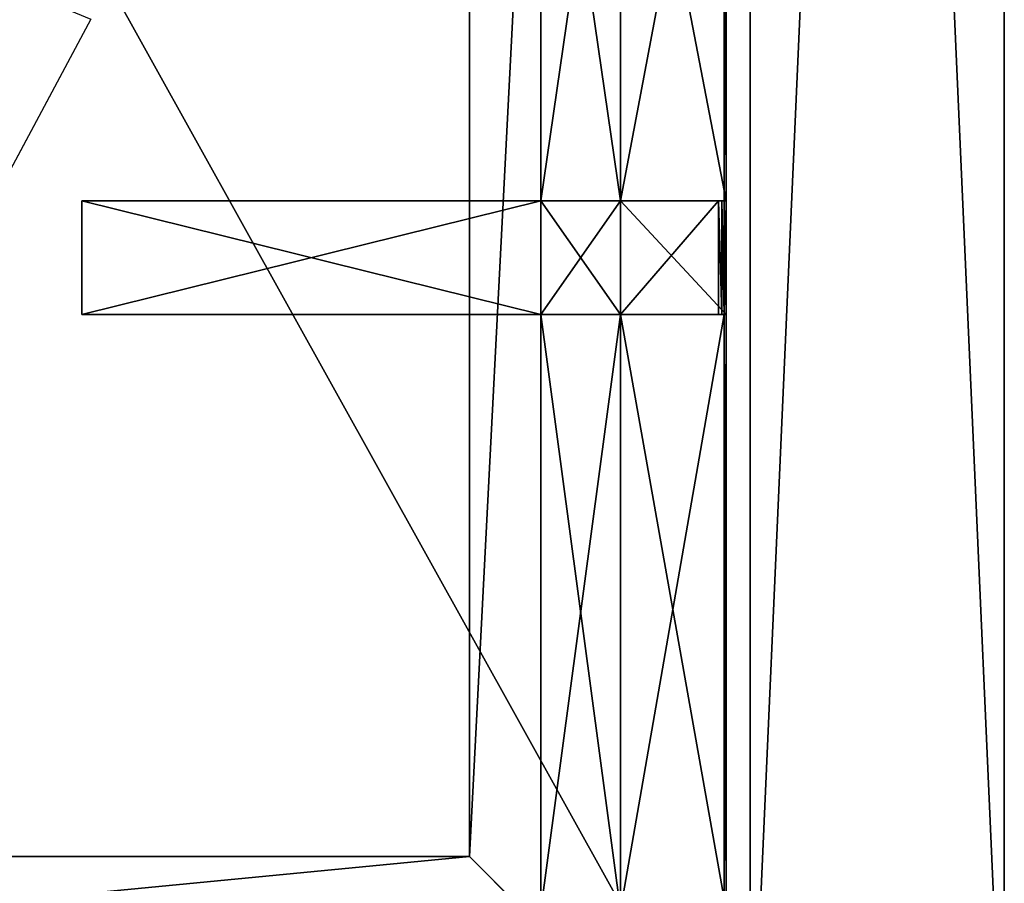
# Model space of a CAD drawing. Extents: x 0 to 35.8, y 0 to 27.5.
# Tile 230 of 256: x 32.3 to 35.8, y 4.6 to 7.7. Entities that reach past the tile are written whole.
import ezdxf

# ---------------------------------------------------------------- set-up
doc = ezdxf.new("R2010")
doc.units = 0
doc.header["$MEASUREMENT"] = 0
doc.layers.get('0').update_dxf_attribs({"color": 13, "linetype": 'CONTINUOUS'})
for name, color, linetype in [('GAS_ELEMENTS_1', 254, 'CONTINUOUS'), ('GRATE_-_3', 250, 'CONTINUOUS'), ('RGM8058UC_-_BODY', 252, 'CONTINUOUS')]:
    doc.layers.add(name, color=color, linetype=linetype)

# ---------------------------------------------------------------- blocks, each defined once
blk = doc.blocks.new('RGM8658UC_TRADECAD_V06_DXF')
at = {"layer": 'GAS_ELEMENTS_1', "color": 0}
blk.add_line((32.5827, 7.6595, 6.0313), (32.2484, 7.0341, 6.0313), dxfattribs=at)
at = {"layer": 'GRATE_-_3', "color": 0}
for p, q in [((34.187, 8.97, 7.5334), (34.187, 7.0113, 7.5334)), ((34.187, 7.0113, 7.0614), (34.187, 8.97, 7.0614)), ((34.187, 7.0113, 7.0614), (34.187, 8.97, 7.0614)), ((34.187, 8.97, 7.5334), (34.187, 7.0113, 7.5334)), ((34.4703, 7.0113, 7.5334), (34.4703, 8.97, 7.5334)), ((34.4703, 7.0113, 7.2783), (34.4703, 8.97, 7.2783)), ((34.4703, 8.97, 7.0614), (34.4703, 7.0113, 7.0614)), ((34.4703, 8.97, 7.0614), (34.4703, 7.0113, 7.0614)), ((34.4703, 7.0113, 7.5334), (34.4703, 8.97, 7.5334)), ((34.4703, 7.0113, 7.2783), (34.4703, 8.97, 7.2783)), ((34.84, 8.97, 7.5334), (34.84, 7.0113, 7.5334)), ((34.84, 8.97, 7.5334), (34.84, 7.0113, 7.5334)), ((34.8471, 8.97, 7.2783), (34.8471, 7.0113, 7.2783)), ((34.8471, 8.97, 7.2783), (34.8471, 7.0113, 7.2783)), ((32.5516, 6.607, 8.2709), (32.5516, 7.0113, 8.2709)), ((32.5516, 7.0113, 8.2709), (34.187, 7.0113, 8.2709)), ((32.5516, 7.0113, 7.972), (32.5516, 7.0113, 8.2709)), ((32.5516, 6.607, 8.2709), (32.5516, 7.0113, 8.2709)), ((32.5516, 6.607, 7.972), (32.5516, 7.0113, 7.972)), ((32.5516, 7.0113, 8.2709), (34.187, 7.0113, 8.2709)), ((32.5516, 7.0113, 7.972), (32.5516, 7.0113, 8.2709)), ((32.5516, 7.0113, 7.972), (34.187, 7.0113, 7.8865)), ((32.5516, 7.0113, 7.972), (34.187, 7.0113, 7.8865)), ((32.5516, 6.607, 7.972), (32.5516, 7.0113, 7.972)), ((34.187, 7.0113, 7.5334), (34.187, 7.0113, 7.0614)), ((34.187, 7.0113, 7.0614), (34.187, 6.607, 7.0614)), ((34.4703, 7.0113, 7.0614), (34.187, 7.0113, 7.0614)), ((34.187, 7.0113, 8.2709), (34.187, 6.607, 8.2709)), ((34.187, 7.0113, 7.0614), (34.187, 6.607, 7.0614)), ((34.187, 7.0113, 7.5334), (34.187, 7.0113, 7.0614)), ((34.187, 7.0113, 7.5334), (34.187, 6.607, 7.5334)), ((34.187, 7.0113, 7.8865), (34.187, 7.0113, 8.2709)), ((34.187, 7.0113, 7.5334), (34.187, 6.607, 7.5334)), ((34.187, 7.0113, 7.5334), (34.187, 7.0113, 7.8865)), ((34.187, 7.0113, 7.8865), (34.187, 6.607, 7.8865)), ((34.187, 7.0113, 7.8865), (34.187, 6.607, 7.8865)), ((34.4703, 7.0113, 7.0614), (34.187, 7.0113, 7.0614)), ((34.4703, 7.0113, 8.2709), (34.187, 7.0113, 8.2709)), ((34.187, 7.0113, 7.8865), (34.187, 7.0113, 8.2709)), ((34.187, 7.0113, 7.8865), (34.4703, 7.0113, 7.8865)), ((34.187, 7.0113, 7.8865), (34.4703, 7.0113, 7.8865)), ((34.187, 7.0113, 7.5334), (34.187, 7.0113, 7.8865)), ((34.187, 7.0113, 7.5334), (34.4703, 7.0113, 7.5334)), ((34.187, 7.0113, 8.2709), (34.187, 6.607, 8.2709)), ((34.4703, 7.0113, 8.2709), (34.187, 7.0113, 8.2709)), ((34.187, 7.0113, 7.5334), (34.4703, 7.0113, 7.5334)), ((34.8319, 7.0113, 7.8865), (34.4703, 7.0113, 7.8865)), ((34.4703, 7.0113, 7.8865), (34.4703, 7.0113, 7.5334)), ((34.4703, 7.0113, 7.5334), (34.84, 7.0113, 7.5334)), ((34.4703, 6.607, 7.0614), (34.4703, 7.0113, 7.0614)), ((34.4703, 7.0113, 7.5334), (34.84, 7.0113, 7.5334)), ((34.4703, 7.0113, 7.0614), (34.4703, 7.0113, 7.2783)), ((34.4703, 6.607, 8.2709), (34.4703, 7.0113, 8.2709)), ((34.4703, 7.0113, 8.2709), (34.8199, 7.0113, 8.2709)), ((34.4703, 6.607, 7.0614), (34.4703, 7.0113, 7.0614)), ((34.4703, 6.607, 7.2783), (34.4703, 7.0113, 7.2783)), ((34.4703, 7.0113, 7.0614), (34.4703, 7.0113, 7.2783)), ((34.4703, 7.0113, 8.2709), (34.8199, 7.0113, 8.2709)), ((34.4703, 7.0113, 8.2709), (34.4703, 7.0113, 7.8865)), ((34.8319, 7.0113, 7.8865), (34.4703, 7.0113, 7.8865)), ((34.4703, 7.0113, 8.2709), (34.4703, 7.0113, 7.8865)), ((34.4703, 7.0113, 7.8865), (34.4703, 7.0113, 7.5334)), ((34.4703, 6.607, 8.2709), (34.4703, 7.0113, 8.2709)), ((34.4703, 7.0113, 7.2783), (34.8471, 7.0113, 7.2783)), ((34.4703, 7.0113, 7.2783), (34.8471, 7.0113, 7.2783)), ((34.4703, 6.607, 7.2783), (34.4703, 7.0113, 7.2783)), ((34.8199, 6.607, 8.2709), (34.8199, 7.0113, 8.2709)), ((34.8199, 7.0113, 8.2709), (34.8319, 7.0113, 7.8865)), ((34.8199, 6.607, 8.2709), (34.8199, 7.0113, 8.2709)), ((34.8199, 7.0113, 8.2709), (34.8319, 7.0113, 7.8865)), ((34.84, 7.0113, 7.5334), (34.8319, 7.0113, 7.8865)), ((34.8319, 7.0113, 7.8865), (34.8319, 6.607, 7.8865)), ((34.8319, 7.0113, 7.8865), (34.8319, 6.607, 7.8865)), ((34.84, 7.0113, 7.5334), (34.8319, 7.0113, 7.8865)), ((34.84, 7.0113, 7.5334), (34.84, 6.607, 7.5334)), ((34.84, 7.0113, 7.5334), (34.84, 6.607, 7.5334)), ((34.84, 7.0113, 7.5334), (34.8471, 7.0113, 7.2783)), ((34.84, 7.0113, 7.5334), (34.8471, 7.0113, 7.2783)), ((34.8471, 7.0113, 7.2783), (34.8471, 6.607, 7.2783)), ((34.8471, 7.0113, 7.2783), (34.8471, 6.607, 7.2783)), ((34.187, 6.607, 8.2709), (32.5516, 6.607, 8.2709)), ((32.5516, 6.607, 7.972), (32.5516, 6.607, 8.2709)), ((34.187, 6.607, 8.2709), (32.5516, 6.607, 8.2709)), ((34.187, 6.607, 7.8865), (32.5516, 6.607, 7.972)), ((32.5516, 6.607, 7.972), (32.5516, 6.607, 8.2709)), ((34.187, 6.607, 7.8865), (32.5516, 6.607, 7.972)), ((34.187, 6.607, 7.0614), (34.4703, 6.607, 7.0614)), ((34.187, 6.607, 8.2709), (34.187, 6.607, 7.8865)), ((34.187, 6.607, 7.5334), (34.187, 6.607, 7.0614)), ((34.187, 6.607, 7.5334), (34.187, 6.607, 7.0614)), ((34.187, 6.607, 7.5334), (34.187, 4.4852, 7.5334)), ((34.187, 4.4852, 7.0614), (34.187, 6.607, 7.0614)), ((34.187, 6.607, 7.8865), (34.187, 6.607, 7.5334)), ((34.187, 4.4852, 7.0614), (34.187, 6.607, 7.0614)), ((34.187, 6.607, 7.0614), (34.4703, 6.607, 7.0614)), ((34.4703, 6.607, 7.8865), (34.187, 6.607, 7.8865)), ((34.187, 6.607, 8.2709), (34.187, 6.607, 7.8865)), ((34.187, 6.607, 8.2709), (34.4703, 6.607, 8.2709)), ((34.187, 6.607, 8.2709), (34.4703, 6.607, 8.2709)), ((34.187, 6.607, 7.5334), (34.187, 4.4852, 7.5334)), ((34.187, 6.607, 7.5334), (34.4703, 6.607, 7.5334)), ((34.187, 6.607, 7.5334), (34.4703, 6.607, 7.5334)), ((34.187, 6.607, 7.8865), (34.187, 6.607, 7.5334)), ((34.4703, 6.607, 7.8865), (34.187, 6.607, 7.8865)), ((34.8199, 6.607, 8.2709), (34.4703, 6.607, 8.2709)), ((34.4703, 6.607, 7.0614), (34.4703, 6.607, 7.2783)), ((34.8319, 6.607, 7.8865), (34.4703, 6.607, 7.8865)), ((34.4703, 6.607, 7.8865), (34.4703, 6.607, 8.2709)), ((34.8199, 6.607, 8.2709), (34.4703, 6.607, 8.2709)), ((34.4703, 4.4852, 7.0614), (34.4703, 6.607, 7.0614)), ((34.4703, 4.4852, 7.5334), (34.4703, 6.607, 7.5334)), ((34.4703, 6.607, 7.5334), (34.84, 6.607, 7.5334)), ((34.4703, 6.607, 7.5334), (34.84, 6.607, 7.5334)), ((34.4703, 6.607, 7.5334), (34.4703, 6.607, 7.8865)), ((34.8319, 6.607, 7.8865), (34.4703, 6.607, 7.8865)), ((34.4703, 6.607, 7.8865), (34.4703, 6.607, 8.2709)), ((34.4703, 6.607, 7.0614), (34.4703, 6.607, 7.2783)), ((34.4703, 4.4852, 7.0614), (34.4703, 6.607, 7.0614)), ((34.4703, 4.4852, 7.2783), (34.4703, 6.607, 7.2783)), ((34.4703, 4.4852, 7.5334), (34.4703, 6.607, 7.5334)), ((34.4703, 6.607, 7.5334), (34.4703, 6.607, 7.8865)), ((34.8471, 6.607, 7.2783), (34.4703, 6.607, 7.2783)), ((34.4703, 4.4852, 7.2783), (34.4703, 6.607, 7.2783)), ((34.8471, 6.607, 7.2783), (34.4703, 6.607, 7.2783)), ((34.8319, 6.607, 7.8865), (34.8199, 6.607, 8.2709)), ((34.8319, 6.607, 7.8865), (34.8199, 6.607, 8.2709)), ((34.84, 6.607, 7.5334), (34.8319, 6.607, 7.8865)), ((34.84, 6.607, 7.5334), (34.8319, 6.607, 7.8865)), ((34.84, 4.4852, 7.5334), (34.84, 6.607, 7.5334)), ((34.84, 6.607, 7.5334), (34.8471, 6.607, 7.2783)), ((34.84, 4.4852, 7.5334), (34.84, 6.607, 7.5334)), ((34.84, 6.607, 7.5334), (34.8471, 6.607, 7.2783)), ((34.8471, 6.607, 7.2783), (34.8471, 4.4852, 7.2783)), ((34.8471, 6.607, 7.2783), (34.8471, 4.4852, 7.2783))]:
    blk.add_line(p, q, dxfattribs=at)
at = {"layer": 'RGM8058UC_-_BODY', "color": 0}
for p, q in [((34.9324, 24.0972, 6.7115), (34.9324, 3.6756, 6.7115)), ((34.9324, 3.6756), (34.9324, 24.0972)), ((34.9324, 3.6756, 7.4867), (34.9324, 24.0972, 7.4867)), ((34.9324, 3.6756), (34.9324, 24.0972)), ((34.9324, 3.6756, 7.4867), (34.9324, 24.0972, 7.4867)), ((34.9324, 24.0972, 6.7115), (34.9324, 3.6756, 6.7115)), ((35.8382, 3.6756, 5.9479), (35.8382, 24.0972, 5.9479)), ((35.8382, 24.0972), (35.8382, 3.6756)), ((35.8382, 3.6756, 5.9479), (35.8382, 24.0972, 5.9479)), ((35.8382, 3.6756, 7.4867), (35.8382, 24.0972, 7.4867)), ((35.8382, 3.6756, 7.4867), (35.8382, 24.0972, 7.4867)), ((35.8382, 24.0972), (35.8382, 3.6756)), ((33.9324, 4.6756, 6.7115), (33.9324, 23.0972, 6.7115)), ((33.9324, 23.0972, 6.032), (33.9324, 4.6756, 6.032)), ((33.9324, 4.6756, 6.7115), (33.9324, 23.0972, 6.7115)), ((33.9324, 23.0972, 6.032), (33.9324, 4.6756, 6.032)), ((33.9324, 4.6756, 6.7115), (23.5753, 4.6756, 6.7115)), ((33.9324, 4.6756, 6.7115), (23.5753, 4.6756, 6.7115)), ((23.8503, 4.6756, 6.032), (33.9324, 4.6756, 6.032)), ((23.8503, 4.6756, 6.032), (33.9324, 4.6756, 6.032)), ((33.9324, 4.6756, 6.032), (33.9324, 4.6756, 6.7115)), ((33.9324, 4.6756, 6.7115), (34.9324, 3.6756, 6.7115)), ((33.9324, 4.6756, 6.7115), (34.9324, 3.6756, 6.7115)), ((33.9324, 4.6756, 6.032), (33.9324, 4.6756, 6.7115))]:
    blk.add_line(p, q, dxfattribs=at)
at = {"layer": 'GAS_ELEMENTS_1', "color": 254}
mesh = blk.add_polyface(dxfattribs=at)
corners = [(32.1854, 7.8241, 6.1778), (32.2484, 7.0341, 6.0313), (31.8908, 7.273, 6.1778), (32.5827, 7.6595, 6.0313)]
mesh.append_faces([[corners[k] for k in face] for face in [(0, 1, 2), (1, 0, 3)]], dxfattribs={"vtx0": -1, "color": 254})
at = {"layer": 'GRATE_-_3', "color": 250}
mesh = blk.add_polyface(dxfattribs=at)
corners = [(34.187, 8.97, 7.0614), (34.187, 7.0113, 7.5334), (34.187, 7.0113, 7.0614), (34.187, 8.97, 7.5334)]
mesh.append_faces([[corners[k] for k in face] for face in [(0, 1, 2), (1, 0, 3)]], dxfattribs={"vtx0": -1, "color": 250})
mesh = blk.add_polyface(dxfattribs=at)
corners = [(34.4703, 7.0113, 7.0614), (34.187, 8.97, 7.0614), (34.187, 7.0113, 7.0614), (34.4703, 8.97, 7.0614)]
mesh.append_faces([[corners[k] for k in face] for face in [(0, 1, 2), (1, 0, 3)]], dxfattribs={"vtx0": -1, "color": 250})
mesh = blk.add_polyface(dxfattribs=at)
corners = [(34.4703, 8.97, 7.5334), (34.187, 7.0113, 7.5334), (34.187, 8.97, 7.5334), (34.4703, 7.0113, 7.5334)]
mesh.append_faces([[corners[k] for k in face] for face in [(0, 1, 2), (1, 0, 3)]], dxfattribs={"vtx0": -1, "color": 250})
mesh = blk.add_polyface(dxfattribs=at)
corners = [(34.84, 8.97, 7.5334), (34.4703, 7.0113, 7.5334), (34.4703, 8.97, 7.5334), (34.84, 7.0113, 7.5334)]
mesh.append_faces([[corners[k] for k in face] for face in [(0, 1, 2), (1, 0, 3)]], dxfattribs={"vtx0": -1, "color": 250})
mesh = blk.add_polyface(dxfattribs=at)
corners = [(34.4703, 8.97, 7.2783), (34.4703, 7.0113, 7.0614), (34.4703, 7.0113, 7.2783), (34.4703, 8.97, 7.0614)]
mesh.append_faces([[corners[k] for k in face] for face in [(0, 1, 2), (1, 0, 3)]], dxfattribs={"vtx0": -1, "color": 250})
mesh = blk.add_polyface(dxfattribs=at)
corners = [(34.8471, 7.0113, 7.2783), (34.4703, 8.97, 7.2783), (34.4703, 7.0113, 7.2783), (34.8471, 8.97, 7.2783)]
mesh.append_faces([[corners[k] for k in face] for face in [(0, 1, 2), (1, 0, 3)]], dxfattribs={"vtx0": -1, "color": 250})
mesh = blk.add_polyface(dxfattribs=at)
corners = [(34.84, 8.97, 7.5334), (34.8471, 7.0113, 7.2783), (34.84, 7.0113, 7.5334), (34.8471, 8.97, 7.2783)]
mesh.append_faces([[corners[k] for k in face] for face in [(0, 1, 2), (1, 0, 3)]], dxfattribs={"vtx0": -1, "color": 250})
mesh = blk.add_polyface(dxfattribs=at)
corners = [(34.187, 7.0113, 8.2709), (32.5516, 6.607, 8.2709), (32.5516, 7.0113, 8.2709), (34.187, 6.607, 8.2709)]
mesh.append_faces([[corners[k] for k in face] for face in [(0, 1, 2), (1, 0, 3)]], dxfattribs={"vtx0": -1, "color": 250})
mesh = blk.add_polyface(dxfattribs=at)
corners = [(32.5516, 7.0113, 7.972), (32.5516, 6.607, 8.2709), (32.5516, 6.607, 7.972), (32.5516, 7.0113, 8.2709)]
mesh.append_faces([[corners[k] for k in face] for face in [(0, 1, 2), (1, 0, 3)]], dxfattribs={"vtx0": -1, "color": 250})
mesh = blk.add_polyface(dxfattribs=at)
corners = [(34.187, 7.0113, 8.2709), (32.5516, 7.0113, 7.972), (34.187, 7.0113, 7.8865), (32.5516, 7.0113, 8.2709)]
mesh.append_faces([[corners[k] for k in face] for face in [(0, 1, 2), (1, 0, 3)]], dxfattribs={"vtx0": -1, "color": 250})
mesh = blk.add_polyface(dxfattribs=at)
corners = [(34.187, 6.607, 7.8865), (32.5516, 7.0113, 7.972), (32.5516, 6.607, 7.972), (34.187, 7.0113, 7.8865)]
mesh.append_faces([[corners[k] for k in face] for face in [(0, 1, 2), (1, 0, 3)]], dxfattribs={"vtx0": -1, "color": 250})
mesh = blk.add_polyface(dxfattribs=at)
corners = [(34.4703, 6.607, 7.0614), (34.187, 7.0113, 7.0614), (34.187, 6.607, 7.0614), (34.4703, 7.0113, 7.0614)]
mesh.append_faces([[corners[k] for k in face] for face in [(0, 1, 2), (1, 0, 3)]], dxfattribs={"vtx0": -1, "color": 250})
mesh = blk.add_polyface(dxfattribs=at)
corners = [(34.187, 7.0113, 7.0614), (34.187, 6.607, 7.5334), (34.187, 6.607, 7.0614), (34.187, 7.0113, 7.5334)]
mesh.append_faces([[corners[k] for k in face] for face in [(0, 1, 2), (1, 0, 3)]], dxfattribs={"vtx0": -1, "color": 250})
mesh = blk.add_polyface(dxfattribs=at)
corners = [(34.187, 7.0113, 7.5334), (34.187, 6.607, 7.8865), (34.187, 6.607, 7.5334), (34.187, 7.0113, 7.8865)]
mesh.append_faces([[corners[k] for k in face] for face in [(0, 1, 2), (1, 0, 3)]], dxfattribs={"vtx0": -1, "color": 250})
mesh = blk.add_polyface(dxfattribs=at)
corners = [(34.4703, 7.0113, 8.2709), (34.187, 7.0113, 7.8865), (34.4703, 7.0113, 7.8865), (34.187, 7.0113, 8.2709)]
mesh.append_faces([[corners[k] for k in face] for face in [(0, 1, 2), (1, 0, 3)]], dxfattribs={"vtx0": -1, "color": 250})
mesh = blk.add_polyface(dxfattribs=at)
corners = [(34.4703, 7.0113, 7.8865), (34.187, 7.0113, 7.5334), (34.4703, 7.0113, 7.5334), (34.187, 7.0113, 7.8865)]
mesh.append_faces([[corners[k] for k in face] for face in [(0, 1, 2), (1, 0, 3)]], dxfattribs={"vtx0": -1, "color": 250})
mesh = blk.add_polyface(dxfattribs=at)
corners = [(34.4703, 7.0113, 8.2709), (34.187, 6.607, 8.2709), (34.187, 7.0113, 8.2709), (34.4703, 6.607, 8.2709)]
mesh.append_faces([[corners[k] for k in face] for face in [(0, 1, 2), (1, 0, 3)]], dxfattribs={"vtx0": -1, "color": 250})
mesh = blk.add_polyface(dxfattribs=at)
corners = [(34.8319, 7.0113, 7.8865), (34.4703, 7.0113, 7.5334), (34.84, 7.0113, 7.5334), (34.4703, 7.0113, 7.8865)]
mesh.append_faces([[corners[k] for k in face] for face in [(0, 1, 2), (1, 0, 3)]], dxfattribs={"vtx0": -1, "color": 250})
mesh = blk.add_polyface(dxfattribs=at)
corners = [(34.8199, 7.0113, 8.2709), (34.4703, 6.607, 8.2709), (34.4703, 7.0113, 8.2709), (34.8199, 6.607, 8.2709)]
mesh.append_faces([[corners[k] for k in face] for face in [(0, 1, 2), (1, 0, 3)]], dxfattribs={"vtx0": -1, "color": 250})
mesh = blk.add_polyface(dxfattribs=at)
corners = [(34.4703, 7.0113, 7.2783), (34.4703, 6.607, 7.0614), (34.4703, 6.607, 7.2783), (34.4703, 7.0113, 7.0614)]
mesh.append_faces([[corners[k] for k in face] for face in [(0, 1, 2), (1, 0, 3)]], dxfattribs={"vtx0": -1, "color": 250})
mesh = blk.add_polyface(dxfattribs=at)
corners = [(34.8199, 7.0113, 8.2709), (34.4703, 7.0113, 7.8865), (34.8319, 7.0113, 7.8865), (34.4703, 7.0113, 8.2709)]
mesh.append_faces([[corners[k] for k in face] for face in [(0, 1, 2), (1, 0, 3)]], dxfattribs={"vtx0": -1, "color": 250})
mesh = blk.add_polyface(dxfattribs=at)
corners = [(34.8471, 6.607, 7.2783), (34.4703, 7.0113, 7.2783), (34.4703, 6.607, 7.2783), (34.8471, 7.0113, 7.2783)]
mesh.append_faces([[corners[k] for k in face] for face in [(0, 1, 2), (1, 0, 3)]], dxfattribs={"vtx0": -1, "color": 250})
mesh = blk.add_polyface(dxfattribs=at)
corners = [(34.8199, 7.0113, 8.2709), (34.8319, 6.607, 7.8865), (34.8199, 6.607, 8.2709), (34.8319, 7.0113, 7.8865)]
mesh.append_faces([[corners[k] for k in face] for face in [(0, 1, 2), (1, 0, 3)]], dxfattribs={"vtx0": -1, "color": 250})
mesh = blk.add_polyface(dxfattribs=at)
corners = [(34.8319, 7.0113, 7.8865), (34.84, 6.607, 7.5334), (34.8319, 6.607, 7.8865), (34.84, 7.0113, 7.5334)]
mesh.append_faces([[corners[k] for k in face] for face in [(0, 1, 2), (1, 0, 3)]], dxfattribs={"vtx0": -1, "color": 250})
mesh = blk.add_polyface(dxfattribs=at)
corners = [(34.84, 7.0113, 7.5334), (34.8471, 6.607, 7.2783), (34.84, 6.607, 7.5334), (34.8471, 7.0113, 7.2783)]
mesh.append_faces([[corners[k] for k in face] for face in [(0, 1, 2), (1, 0, 3)]], dxfattribs={"vtx0": -1, "color": 250})
mesh = blk.add_polyface(dxfattribs=at)
corners = [(32.5516, 6.607, 7.972), (34.187, 6.607, 8.2709), (34.187, 6.607, 7.8865), (32.5516, 6.607, 8.2709)]
mesh.append_faces([[corners[k] for k in face] for face in [(0, 1, 2), (1, 0, 3)]], dxfattribs={"vtx0": -1, "color": 250})
mesh = blk.add_polyface(dxfattribs=at)
corners = [(34.187, 6.607, 7.0614), (34.187, 4.4852, 7.5334), (34.187, 4.4852, 7.0614), (34.187, 6.607, 7.5334)]
mesh.append_faces([[corners[k] for k in face] for face in [(0, 1, 2), (1, 0, 3)]], dxfattribs={"vtx0": -1, "color": 250})
mesh = blk.add_polyface(dxfattribs=at)
corners = [(34.4703, 4.4852, 7.0614), (34.187, 6.607, 7.0614), (34.187, 4.4852, 7.0614), (34.4703, 6.607, 7.0614)]
mesh.append_faces([[corners[k] for k in face] for face in [(0, 1, 2), (1, 0, 3)]], dxfattribs={"vtx0": -1, "color": 250})
mesh = blk.add_polyface(dxfattribs=at)
corners = [(34.187, 6.607, 8.2709), (34.4703, 6.607, 7.8865), (34.187, 6.607, 7.8865), (34.4703, 6.607, 8.2709)]
mesh.append_faces([[corners[k] for k in face] for face in [(0, 1, 2), (1, 0, 3)]], dxfattribs={"vtx0": -1, "color": 250})
mesh = blk.add_polyface(dxfattribs=at)
corners = [(34.4703, 6.607, 7.5334), (34.187, 4.4852, 7.5334), (34.187, 6.607, 7.5334), (34.4703, 4.4852, 7.5334)]
mesh.append_faces([[corners[k] for k in face] for face in [(0, 1, 2), (1, 0, 3)]], dxfattribs={"vtx0": -1, "color": 250})
mesh = blk.add_polyface(dxfattribs=at)
corners = [(34.187, 6.607, 7.8865), (34.4703, 6.607, 7.5334), (34.187, 6.607, 7.5334), (34.4703, 6.607, 7.8865)]
mesh.append_faces([[corners[k] for k in face] for face in [(0, 1, 2), (1, 0, 3)]], dxfattribs={"vtx0": -1, "color": 250})
mesh = blk.add_polyface(dxfattribs=at)
corners = [(34.4703, 6.607, 8.2709), (34.8319, 6.607, 7.8865), (34.4703, 6.607, 7.8865), (34.8199, 6.607, 8.2709)]
mesh.append_faces([[corners[k] for k in face] for face in [(0, 1, 2), (1, 0, 3)]], dxfattribs={"vtx0": -1, "color": 250})
mesh = blk.add_polyface(dxfattribs=at)
corners = [(34.84, 6.607, 7.5334), (34.4703, 4.4852, 7.5334), (34.4703, 6.607, 7.5334), (34.84, 4.4852, 7.5334)]
mesh.append_faces([[corners[k] for k in face] for face in [(0, 1, 2), (1, 0, 3)]], dxfattribs={"vtx0": -1, "color": 250})
mesh = blk.add_polyface(dxfattribs=at)
corners = [(34.4703, 6.607, 7.8865), (34.84, 6.607, 7.5334), (34.4703, 6.607, 7.5334), (34.8319, 6.607, 7.8865)]
mesh.append_faces([[corners[k] for k in face] for face in [(0, 1, 2), (1, 0, 3)]], dxfattribs={"vtx0": -1, "color": 250})
mesh = blk.add_polyface(dxfattribs=at)
corners = [(34.4703, 6.607, 7.2783), (34.4703, 4.4852, 7.0614), (34.4703, 4.4852, 7.2783), (34.4703, 6.607, 7.0614)]
mesh.append_faces([[corners[k] for k in face] for face in [(0, 1, 2), (1, 0, 3)]], dxfattribs={"vtx0": -1, "color": 250})
mesh = blk.add_polyface(dxfattribs=at)
corners = [(34.8471, 4.4852, 7.2783), (34.4703, 6.607, 7.2783), (34.4703, 4.4852, 7.2783), (34.8471, 6.607, 7.2783)]
mesh.append_faces([[corners[k] for k in face] for face in [(0, 1, 2), (1, 0, 3)]], dxfattribs={"vtx0": -1, "color": 250})
mesh = blk.add_polyface(dxfattribs=at)
corners = [(34.84, 6.607, 7.5334), (34.8471, 4.4852, 7.2783), (34.84, 4.4852, 7.5334), (34.8471, 6.607, 7.2783)]
mesh.append_faces([[corners[k] for k in face] for face in [(0, 1, 2), (1, 0, 3)]], dxfattribs={"vtx0": -1, "color": 250})
at = {"layer": 'RGM8058UC_-_BODY', "color": 252}
mesh = blk.add_polyface(dxfattribs=at)
corners = [(34.9324, 3.6756), (23.5753, 24.0972), (23.5753, 3.6756), (34.9324, 24.0972)]
mesh.append_faces([[corners[k] for k in face] for face in [(0, 1, 2), (1, 0, 3)]], dxfattribs={"vtx0": -1, "color": 252})
mesh = blk.add_polyface(dxfattribs=at)
corners = [(34.9324, 24.0972, 6.7115), (33.9324, 4.6756, 6.7115), (33.9324, 23.0972, 6.7115), (34.9324, 3.6756, 6.7115)]
mesh.append_faces([[corners[k] for k in face] for face in [(0, 1, 2), (1, 0, 3)]], dxfattribs={"vtx0": -1, "color": 252})
mesh = blk.add_polyface(dxfattribs=at)
corners = [(35.8382, 24.0972, 7.4867), (34.9324, 3.6756, 7.4867), (34.9324, 24.0972, 7.4867), (35.8382, 3.6756, 7.4867)]
mesh.append_faces([[corners[k] for k in face] for face in [(0, 1, 2), (1, 0, 3)]], dxfattribs={"vtx0": -1, "color": 252})
mesh = blk.add_polyface(dxfattribs=at)
corners = [(35.8382, 3.6756), (34.9324, 24.0972), (34.9324, 3.6756), (35.8382, 24.0972)]
mesh.append_faces([[corners[k] for k in face] for face in [(0, 1, 2), (1, 0, 3)]], dxfattribs={"vtx0": -1, "color": 252})
mesh = blk.add_polyface(dxfattribs=at)
corners = [(34.9324, 24.0972, 6.7115), (34.9324, 3.6756, 7.4867), (34.9324, 3.6756, 6.7115), (34.9324, 24.0972, 7.4867)]
mesh.append_faces([[corners[k] for k in face] for face in [(0, 1, 2), (1, 0, 3)]], dxfattribs={"vtx0": -1, "color": 252})
mesh = blk.add_polyface(dxfattribs=at)
corners = [(35.8382, 24.0972, 5.9479), (35.8382, 3.6756), (35.8382, 3.6756, 5.9479), (35.8382, 24.0972)]
mesh.append_faces([[corners[k] for k in face] for face in [(0, 1, 2), (1, 0, 3)]], dxfattribs={"vtx0": -1, "color": 252})
mesh = blk.add_polyface(dxfattribs=at)
corners = [(35.8382, 24.0972, 7.4867), (35.8382, 3.6756, 5.9479), (35.8382, 3.6756, 7.4867), (35.8382, 24.0972, 5.9479)]
mesh.append_faces([[corners[k] for k in face] for face in [(0, 1, 2), (1, 0, 3)]], dxfattribs={"vtx0": -1, "color": 252})
mesh = blk.add_polyface(dxfattribs=at)
corners = [(33.9324, 23.0972, 6.032), (23.8503, 4.6756, 6.032), (23.8503, 23.0972, 6.032), (33.9324, 4.6756, 6.032)]
mesh.append_faces([[corners[k] for k in face] for face in [(0, 1, 2), (1, 0, 3)]], dxfattribs={"vtx0": -1, "color": 252})
mesh = blk.add_polyface(dxfattribs=at)
corners = [(33.9324, 23.0972, 6.032), (33.9324, 4.6756, 6.7115), (33.9324, 4.6756, 6.032), (33.9324, 23.0972, 6.7115)]
mesh.append_faces([[corners[k] for k in face] for face in [(0, 1, 2), (1, 0, 3)]], dxfattribs={"vtx0": -1, "color": 252})
mesh = blk.add_polyface(dxfattribs=at)
corners = [(33.9324, 4.6756, 6.7115), (23.8503, 4.6756, 6.032), (33.9324, 4.6756, 6.032), (23.5753, 4.6756, 6.7115)]
mesh.append_faces([[corners[k] for k in face] for face in [(0, 1, 2), (1, 0, 3)]], dxfattribs={"vtx0": -1, "color": 252})
mesh = blk.add_polyface(dxfattribs=at)
corners = [(33.9324, 4.6756, 6.7115), (23.5753, 3.6756, 6.7115), (23.5753, 4.6756, 6.7115), (34.9324, 3.6756, 6.7115)]
mesh.append_faces([[corners[k] for k in face] for face in [(0, 1, 2), (1, 0, 3)]], dxfattribs={"vtx0": -1, "color": 252})

msp = doc.modelspace()

# ---------------------------------------------------------------- block references
at = {"color": 0}
msp.add_blockref('RGM8658UC_TRADECAD_V06_DXF', (0, 0), dxfattribs=at)

doc.saveas('drawing.dxf')
